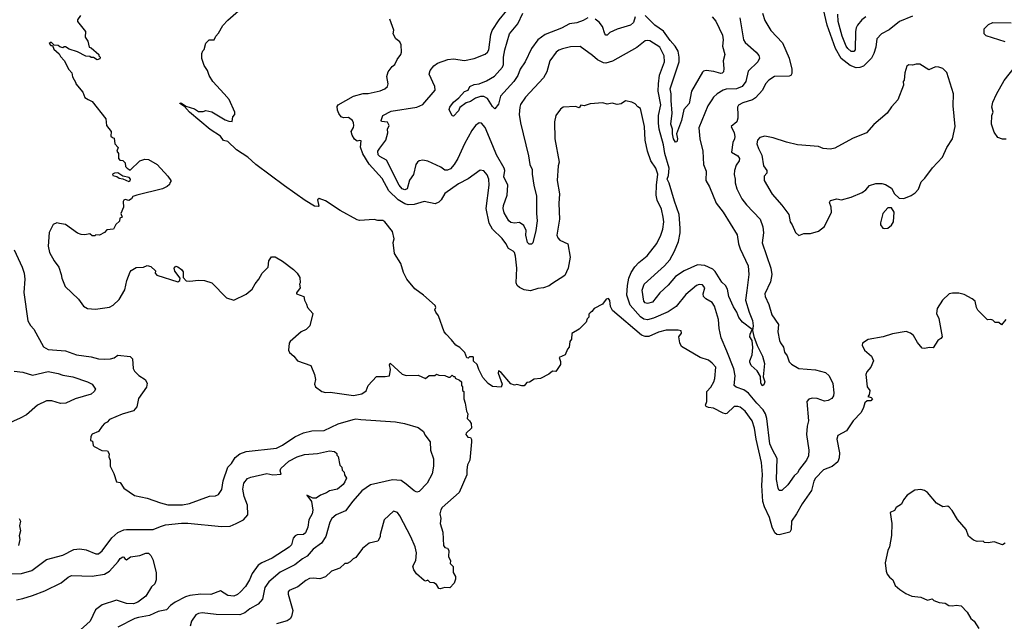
# Model space of a CAD drawing. Extents: x 1678431 to 1860718, y 384618 to 522882.
# Tile 101 of 256: x 1771810 to 1779879, y 412374 to 417301. Entities that reach past the tile are written whole.
import ezdxf

# ---------------------------------------------------------------- set-up
doc = ezdxf.new("R2010")
doc.units = 0

msp = doc.modelspace()

# ---------------------------------------------------------------- linework, layer by layer
at = {"layer": '0CON10XD'}
for points in [[(1776485, 414900), (1776475, 414890), (1776473.3, 414865), (1776459.3, 414850.7), (1776452.5, 414825), (1776395, 414767.5), (1776335, 414730), (1776332.5, 414685), (1776317.5, 414665), (1776311.7, 414618.3), (1776298.3, 414601.7), (1776280, 414555), (1776230, 414535), (1776241.7, 414501.7), (1776241.7, 414478.3), (1776205, 414420), (1776175, 414422.5), (1776145, 414397.5), (1776077, 414363), (1776025, 414357.5), (1775987, 414333), (1775965, 414330), (1775945, 414302.5), (1775925, 414302.5), (1775885, 414312.5), (1775865, 414307.5), (1775835, 414319.2), (1775755, 414412.9), (1775734.1, 414425.9), (1775730, 414405), (1775763.3, 414315), (1775755, 414292.5), (1775685, 414297.5), (1775650.5, 414320.5), (1775605, 414370), (1775572.5, 414435), (1775558.3, 414478.3), (1775530, 414505), (1775530, 414535), (1775525, 414540), (1775495, 414540), (1775485, 414530), (1775475, 414532.5), (1775457.5, 414575), (1775416.4, 414616.4), (1775384.1, 414634.1), (1775349.5, 414679.5), (1775303.8, 414725), (1775290, 414745), (1775242.5, 414875), (1775220, 414905), (1775213.3, 414925), (1775220, 414945), (1775215, 414960), (1775120, 415045), (1775047, 415097), (1774982.5, 415175), (1774955, 415230), (1774934.2, 415305), (1774881.2, 415385), (1774870, 415475), (1774880, 415505), (1774866, 415565), (1774801.2, 415645), (1774785, 415656.2), (1774746.4, 415656.4), (1774715, 415664), (1774595, 415656.7), (1774575, 415661.2), (1774437.2, 415737.2), (1774315, 415818), (1774265, 415837.5), (1774250, 415825), (1774262.5, 415775), (1774255, 415770), (1774227.5, 415775), (1774150.3, 415820.3), (1773979.8, 415939.8), (1773745.5, 416115.5), (1773678.8, 416175), (1773586.3, 416236.3), (1773515, 416302.5), (1773480.7, 416310.7), (1773455, 416347.5), (1773370.6, 416400.6), (1773202, 416545), (1773160, 416590), (1773122.5, 416615), (1773125, 416620), (1773135, 416617.5), (1773172.5, 416592.5), (1773241.7, 416571.7), (1773275, 416550), (1773315, 416550), (1773335, 416557.5), (1773385, 416547.1), (1773495, 416481.4), (1773525, 416470), (1773552.5, 416467.5), (1773557.5, 416505), (1773572.5, 416525), (1773573.3, 416545), (1773526.1, 416646.1), (1773485, 416693.3), (1773392.5, 416795), (1773362.5, 416845), (1773350, 416885), (1773322.5, 416925), (1773303.9, 416983.9), (1773302.5, 417025), (1773310, 417045), (1773322.5, 417057.5), (1773335, 417110), (1773363, 417137), (1773403, 417137), (1773417.5, 417165), (1773440.7, 417189.3), (1773475, 417253.3), (1773515, 417296.7), (1773625, 417392.5)], [(1777711.1, 417315), (1777740.5, 417135), (1777754, 417114), (1777844.6, 417034.6), (1777866.4, 417006.4), (1777871.4, 416985), (1777857.8, 416955), (1777780, 416880), (1777759.2, 416795), (1777730, 416755), (1777685, 416735.3), (1777598.8, 416731.2), (1777575.3, 416724.7), (1777525.5, 416694.5), (1777494.7, 416665.3), (1777482.2, 416645), (1777450, 416595), (1777374.4, 416415), (1777383.5, 416325), (1777407.3, 416225), (1777414.6, 416114.6), (1777435, 416060), (1777432.5, 415985), (1777461.7, 415931.7), (1777518.8, 415798.8), (1777574, 415724), (1777689.2, 415539.2), (1777701.5, 415465), (1777714.4, 415425), (1777778.8, 415285), (1777786.2, 415215), (1777768, 415082), (1777757.5, 415005), (1777787.7, 414905), (1777816.2, 414836.2), (1777820.4, 414795), (1777815.5, 414755), (1777826.9, 414706.9), (1777852.7, 414632.7), (1777897.1, 414545), (1777914, 414485), (1777902.5, 414375), (1777916.7, 414335), (1777908.3, 414311.7), (1777895, 414303.3), (1777882.3, 414327.7), (1777879.5, 414379.5), (1777853.9, 414423.9), (1777805, 414470), (1777794.3, 414495), (1777793.2, 414506.8), (1777811.2, 414555), (1777817.5, 414615), (1777812.7, 414672.7), (1777794.2, 414705), (1777795.6, 414725), (1777812.5, 414762.5), (1777734.2, 414825), (1777703, 414863), (1777687.8, 414905), (1777658.5, 414948.5), (1777620.9, 415035), (1777610.4, 415095), (1777595, 415124.3), (1777565, 415152.2), (1777508.7, 415238.7), (1777488.9, 415258.9), (1777425, 415289.1), (1777365, 415292.5), (1777256.1, 415243.9), (1777185, 415196.8), (1777125, 415127.9), (1777055.3, 415064.7), (1776995, 414988.9), (1776955, 414977.5), (1776935, 414983.3), (1776923.5, 414995), (1776910.5, 415085), (1776927.5, 415135), (1777095, 415284.4), (1777138.2, 415335), (1777176.9, 415405), (1777208.5, 415485), (1777221.3, 415555), (1777223.8, 415595), (1777214.7, 415705), (1777174.7, 415815), (1777132.2, 415962.2), (1777115.8, 415995), (1777127.3, 416025), (1777131.9, 416085), (1777096.6, 416205), (1777087.1, 416275), (1777051.6, 416405), (1777044.7, 416454.7), (1777045.3, 416515), (1777064.8, 416605), (1777042.4, 416715), (1777045.3, 416775.3), (1777054.3, 416845.7), (1777095, 416956.7), (1777092.7, 417005), (1777054.5, 417075), (1776975, 417127.1), (1776955, 417131.4), (1776935, 417126.9), (1776866.5, 417073.5), (1776668.1, 416961.9), (1776614.4, 416945.6), (1776595, 416947.8), (1776545, 416971.1), (1776505, 417007.8), (1776401.7, 417081.7), (1776325, 417077.8), (1776257, 417063), (1776227.8, 417052.2), (1776205.8, 417035), (1776154.6, 416965.4), (1776130, 416875), (1776101.5, 416825), (1775954.7, 416665.3), (1775915, 416606), (1775907.5, 416585), (1775903.3, 416525), (1775914.5, 416455), (1775978.8, 416185), (1775990, 416115), (1776008.9, 416075), (1776009.1, 416035), (1776023.1, 415945), (1776044.5, 415855), (1776044.5, 415715), (1776050.4, 415655), (1776040, 415575), (1776015.5, 415474.5), (1776005, 415462.5), (1775985, 415461.9), (1775970.9, 415475), (1775959.1, 415535), (1775960.5, 415575), (1775940.6, 415615), (1775905, 415639.4), (1775865, 415634.4), (1775835, 415638.9), (1775817.8, 415655), (1775779.8, 415719.8), (1775772.1, 415755), (1775775, 415780), (1775805.5, 415865), (1775809.6, 415945), (1775777.2, 416015), (1775785.3, 416064.7), (1775779.7, 416085), (1775718.2, 416195), (1775686.6, 416266.6), (1775625, 416418), (1775595, 416454.2), (1775575, 416456), (1775545, 416434.2), (1775515, 416392.5), (1775455, 416284.2), (1775400, 416165), (1775370.4, 416115), (1775340, 416080), (1775315, 416068.4), (1775295, 416070), (1775262, 416092), (1775155, 416142.7), (1775115, 416149.5), (1775085, 416144.4), (1775069.2, 416135), (1775057.1, 416115), (1775036.6, 416033.4), (1775004.6, 415985.4), (1774985, 415916), (1774965, 415906.9), (1774945, 415915.5), (1774920.4, 415945), (1774815, 416149.2), (1774760.9, 416180.9), (1774747.7, 416195), (1774746.1, 416225), (1774761.5, 416248.5), (1774809.6, 416315), (1774827.1, 416375), (1774824.2, 416405), (1774836.9, 416435), (1774825, 416461.2), (1774775, 416467.5), (1774771.2, 416475), (1774786.2, 416515), (1774855, 416551.5), (1775065, 416585.5), (1775115, 416605.7), (1775215.4, 416725), (1775210.9, 416755), (1775166.2, 416855), (1775173.6, 416885), (1775205, 416923.3), (1775235, 416943.6), (1775317.5, 416975), (1775365, 416979.1), (1775455, 416965.5), (1775535, 416982.5), (1775625, 417017.8), (1775645, 417034.4), (1775655.8, 417054.2), (1775670.7, 417179.3), (1775683, 417213), (1775739.3, 417300.7), (1775802.9, 417375)], [(1779125, 417330), (1779018.6, 417285), (1778935, 417219.1), (1778872.9, 417185), (1778832.9, 417145), (1778825, 417076.7), (1778810, 417025), (1778789.5, 416985), (1778725, 416919.3), (1778695, 416909.3), (1778665, 416907.5), (1778614.9, 416924.9), (1778542.9, 416982.9), (1778494.7, 417065), (1778426.9, 417255), (1778396.4, 417385)], [(1772310, 417335), (1772285, 417300), (1772283.3, 417285), (1772350, 417205), (1772348.3, 417158.3), (1772367.5, 417125), (1772380, 417075), (1772395, 417070), (1772460, 417015), (1772460, 417005), (1772470, 416995), (1772468.3, 416981.7), (1772445, 416972.5), (1772415, 416990), (1772395, 416990), (1772385, 417000), (1772353, 417003), (1772285, 417037.5), (1772215, 417060), (1772185, 417080), (1772175, 417080), (1772165, 417070), (1772138.3, 417078.3), (1772125, 417090), (1772092.5, 417092.5), (1772067, 417117), (1772052.5, 417105), (1772065, 417090), (1772078.3, 417088.3), (1772090.7, 417060.7), (1772135, 417020), (1772145, 417000), (1772176.1, 416966.1), (1772213, 416893), (1772237, 416867), (1772243, 416833), (1772270, 416785), (1772270, 416775), (1772327, 416707), (1772343.6, 416663.6), (1772371.7, 416648.3), (1772405, 416630), (1772515, 416490), (1772522.5, 416435), (1772560, 416385), (1772558.3, 416348.3), (1772570, 416335), (1772585, 416330), (1772590, 416285), (1772617.5, 416255), (1772607.5, 416225), (1772620, 416205), (1772620, 416165), (1772631.7, 416151.7), (1772656.7, 416146.7), (1772675, 416130), (1772678.3, 416098.3), (1772690, 416085), (1772715, 416070), (1772795.9, 416144.1), (1772835, 416158), (1772865, 416156), (1772936.7, 416115), (1773025, 416020), (1773050, 415985), (1773050, 415975), (1773040, 415965), (1773038.3, 415951.7), (1773020, 415935), (1772980, 415915), (1772770, 415865), (1772737.5, 415852.5), (1772726.4, 415833.6), (1772705, 415820), (1772675, 415827.5), (1772665, 415822.5), (1772657, 415813), (1772660, 415765), (1772640, 415715), (1772650, 415685), (1772630, 415675), (1772628.3, 415651.7), (1772597.5, 415625), (1772580, 415585), (1772525, 415580), (1772505, 415557.5), (1772465, 415537.5), (1772435, 415540), (1772425, 415530), (1772405, 415530), (1772385, 415547.5), (1772345, 415540), (1772315, 415542.5), (1772285, 415552.5), (1772185, 415623.8), (1772137, 415633)], [(1776172.1, 415137.9), (1776148.9, 415121.1), (1776103.3, 415105), (1776055, 415098.5), (1775995, 415080), (1775945, 415088.1), (1775905, 415106.7), (1775885.5, 415125), (1775879.1, 415145), (1775883.2, 415265), (1775873.3, 415365), (1775865, 415394), (1775855, 415405.8), (1775815, 415426), (1775795, 415468), (1775765, 415509.2), (1775685, 415584.5), (1775658.2, 415635), (1775632.3, 415755), (1775656.4, 415945), (1775653.5, 415995), (1775640.2, 416030.2), (1775615, 416062), (1775585, 416070), (1775485, 415998.9), (1775405, 415955.5), (1775295, 415878), (1775264.2, 415825), (1775245, 415807.5), (1775215, 415792.9), (1775125, 415812.2), (1775043.2, 415786.8), (1774995, 415784.7), (1774965, 415793.6), (1774912.5, 415825), (1774835, 415898.2), (1774781.4, 416001.4), (1774675, 416119), (1774621.6, 416201.6), (1774603.9, 416256.1), (1774608.3, 416308.3), (1774595, 416312.5), (1774575, 416306.2), (1774555, 416321.9), (1774533.8, 416355), (1774525.8, 416384.2), (1774545, 416417.5), (1774548, 416435), (1774547, 416457), (1774538, 416475), (1774505, 416498.8), (1774465, 416496), (1774445, 416505.6), (1774425, 416531.4), (1774415, 416560), (1774411.3, 416588.7), (1774418.8, 416605), (1774545, 416674.4), (1774625.6, 416695.6), (1774665, 416697.5), (1774765, 416717.1), (1774803.3, 416735), (1774825, 416753.3), (1774830, 416775), (1774820, 416835), (1774830, 416875), (1774861.7, 416918.3), (1774883.3, 416935), (1774902.5, 416975), (1774933.3, 417015), (1774940, 417035), (1774937.5, 417095), (1774925, 417120), (1774892.5, 417145), (1774870, 417185), (1774876.7, 417215), (1774842.5, 417305)], [(1776465, 417317.3), (1776427.1, 417295), (1776375, 417276.2), (1776315, 417266.8), (1776249, 417231), (1776115, 417178.9), (1776056.5, 417135), (1776005.5, 417065), (1775953.3, 416956.7), (1775911.8, 416895), (1775892.5, 416845), (1775858.5, 416795), (1775751.1, 416675), (1775735, 416608.8), (1775705, 416571.2), (1775685, 416588.8), (1775645, 416655.7), (1775615, 416672.2), (1775586.8, 416673.2), (1775545, 416657.5), (1775505, 416630), (1775469.1, 416620.9), (1775417.5, 416582.5), (1775405, 416553.8), (1775365, 416510), (1775353, 416513), (1775329.2, 416565), (1775335.8, 416585), (1775366.2, 416625), (1775409.7, 416660.3), (1775456.2, 416713.8), (1775485, 416722.5), (1775500, 416755), (1775535, 416768.9), (1775575, 416775.6), (1775635, 416798.9), (1775701.4, 416838.6), (1775767, 416913), (1775775.5, 416935), (1775775.3, 416995), (1775785.3, 417055), (1775824.7, 417185), (1775893.2, 417266.8), (1775932.2, 417355)], [(1777897.3, 417355), (1777917.1, 417295), (1777965, 417212), (1778060.6, 417110.6), (1778115, 416986.7), (1778138.1, 416895), (1778138.6, 416861.4), (1778130, 416845), (1778115, 416838), (1777995, 416835.7), (1777948.8, 416805), (1777921.2, 416775), (1777897.1, 416725), (1777839.2, 416660.8), (1777814.7, 416645.3), (1777735, 416620.4), (1777699.2, 416600.8), (1777692.7, 416585), (1777695, 416522.5), (1777695.7, 416495), (1777685.7, 416465), (1777641.2, 416425), (1777664.4, 416375), (1777670.6, 416345), (1777668.6, 416325), (1777654.4, 416295.6), (1777642.2, 416215), (1777693.8, 416185), (1777710, 416165), (1777705.8, 416145), (1777681.2, 416108.8), (1777667.3, 416065), (1777664.5, 416034.5), (1777674.4, 415995), (1777673.3, 415965), (1777687.8, 415915), (1777728.6, 415835), (1777765, 415785.8), (1777876.9, 415666.9), (1777900.6, 415605), (1777905.6, 415555), (1777895.7, 415474.3), (1777965.4, 415265.4), (1777973.1, 415215), (1777962.2, 415155), (1777917.5, 415055), (1777917.8, 415035), (1777947.9, 414967.9), (1777973.5, 414885), (1778027.8, 414805), (1778022.5, 414745), (1778036.4, 414675), (1778044.1, 414654.1), (1778069.4, 414619.4), (1778078, 414578), (1778099.2, 414549.2), (1778115, 414500), (1778135, 414481.1), (1778195, 414445.6), (1778332.6, 414432.6), (1778412.4, 414412.4), (1778444.3, 414385), (1778472.8, 414322.8), (1778481.9, 414245), (1778478.3, 414221.7), (1778465, 414199.2), (1778435, 414182.9), (1778405, 414178.1), (1778345, 414197.8), (1778305, 414201.4), (1778277.9, 414192.1), (1778261.2, 414175), (1778273.5, 414015), (1778263, 413973), (1778257.5, 413905), (1778278.1, 413775), (1778275, 413730), (1778257.5, 413695), (1778200.4, 413619.6), (1778185, 413589.4), (1778156.5, 413565), (1778105, 413492.5), (1778055, 413444.2), (1778035, 413446.2), (1778024.4, 413465), (1778011.8, 413535), (1778018, 413708), (1777977.9, 413777.9), (1777958.1, 413828.1), (1777932.5, 414035), (1777923, 414073), (1777903.9, 414105), (1777850.1, 414160.1), (1777783.1, 414243.1), (1777745, 414268.7), (1777681.6, 414291.6), (1777665, 414304), (1777672.3, 414385), (1777663, 414443), (1777604.5, 414585.5), (1777558.6, 414695), (1777542.2, 414772.2), (1777537.3, 414845), (1777503.1, 414955), (1777485, 414984.4), (1777433.1, 415015), (1777414.5, 415035), (1777411.5, 415055), (1777424.4, 415105), (1777405, 415129.4), (1777378.9, 415131.1), (1777355, 415124.2), (1777269.4, 415050.6), (1777188.9, 414951.1), (1777122.8, 414907.2), (1777005, 414857.6), (1776955, 414844.1), (1776925, 414848.2), (1776897.5, 414867.5), (1776811.9, 414961.9), (1776784.7, 415045), (1776790.3, 415125), (1776801.5, 415185), (1776820.5, 415229.5), (1776851.9, 415278.1), (1776885, 415313.3), (1776952.2, 415367.8), (1777031.2, 415468.8), (1777064.6, 415535), (1777079.6, 415585), (1777089.1, 415645), (1777083.4, 415685), (1777068.3, 415748.3), (1777034, 415824), (1777025.9, 415864.1), (1777027.5, 415945), (1777040, 416035), (1777023.8, 416083.8), (1776981.1, 416145), (1776955.4, 416225), (1776936.9, 416315), (1776929.3, 416425), (1776896.7, 416575), (1776875, 416587.5), (1776855, 416612.5), (1776826.4, 416626.4), (1776775, 416636.7), (1776738, 416612), (1776705, 416606.7), (1776665, 416617.5), (1776625, 416610), (1776589.3, 416620.7), (1776485, 416612.5), (1776435, 416596.7), (1776408.3, 416601.7), (1776395, 416580), (1776365, 416590), (1776265, 416583.3), (1776240.7, 416569.3), (1776203.3, 416515), (1776192.5, 416465), (1776196.7, 416325), (1776232, 416135), (1776222, 416105), (1776214.3, 415985), (1776233.5, 415875), (1776228.9, 415795), (1776233.2, 415666.8), (1776212.5, 415535), (1776219.4, 415515), (1776237.5, 415495), (1776301.2, 415465), (1776320, 415355), (1776303.8, 415265), (1776276.2, 415205), (1776172.1, 415137.9)], [(1776854.6, 417325.4), (1776841.2, 417278.8), (1776815.8, 417255), (1776705, 417223.3), (1776646.7, 417195), (1776625, 417174.3), (1776614.4, 417174.4), (1776606.2, 417185), (1776585.5, 417245.5), (1776559.8, 417279.8), (1776525, 417304.4)], [(1777483.8, 417323.8), (1777515, 417288), (1777568.2, 417175), (1777573.5, 417135), (1777569.5, 417085), (1777588.6, 417015), (1777574.2, 416965), (1777580.7, 416900.7), (1777577.3, 416875), (1777567.1, 416862.9), (1777555, 416860), (1777497.9, 416877.9), (1777435, 416885.6), (1777415, 416880), (1777405, 416870), (1777314.4, 416715), (1777295.4, 416615), (1777252.7, 416565), (1777233.6, 416475), (1777193.2, 416366.8), (1777199.5, 416325), (1777195, 416300), (1777185, 416298), (1777168.2, 416325), (1777158.5, 416365), (1777158.5, 416405), (1777147.3, 416445), (1777157.8, 416535), (1777148.3, 416638.3), (1777147.9, 416695), (1777139.4, 416735), (1777213.1, 416955), (1777213.6, 416995), (1777205, 417042), (1777181.3, 417085), (1777140.3, 417130.3), (1777086.4, 417206.4), (1777015.4, 417255), (1776935, 417334.5)], [(1778744.7, 417325.3), (1778710.5, 417299.5), (1778675.2, 417254.8), (1778664.1, 417235), (1778658.8, 417205), (1778655.4, 417054.6), (1778645, 417039.2), (1778625, 417041.5), (1778595.4, 417065), (1778583.2, 417085), (1778548.7, 417165), (1778516.5, 417285), (1778515.2, 417345)], [(1779885, 417118.8), (1779729.5, 417169.5), (1779713.8, 417185), (1779713, 417227), (1779747.7, 417262.3), (1779785, 417278), (1779935, 417274.2)], [(1778195, 415532.5), (1778235, 415550), (1778289.3, 415550.7), (1778355, 415570), (1778405, 415607.5), (1778463.3, 415725), (1778460, 415765), (1778447.5, 415805), (1778455, 415820), (1778505, 415833.3), (1778545, 415826.7), (1778625, 415846.7), (1778713.6, 415886.4), (1778745, 415906.7), (1778775, 415943.3), (1778825, 415960), (1778875, 415960), (1778905, 415952.5), (1778955, 415920), (1778980, 415875), (1779018.3, 415838.3), (1779055, 415837.5), (1779115, 415860), (1779147.7, 415882.3), (1779176.1, 415913.9), (1779197, 415973), (1779227.3, 416002.7), (1779290.9, 416089.1), (1779372, 416175), (1779408, 416255), (1779454, 416325), (1779476, 416425), (1779460, 416595), (1779463.3, 416695), (1779407.9, 416867.9), (1779375, 416902.5), (1779343, 416913), (1779315, 416913.8), (1779259.3, 416889.3), (1779185, 416937.5), (1779155, 416937.5), (1779125, 416927.5), (1779095, 416932.5), (1779080.5, 416919.5), (1779062.5, 416865), (1779057.5, 416805), (1779050, 416795), (1779052.5, 416765), (1779006.7, 416645), (1778953.6, 416586.4), (1778920, 416535), (1778808.3, 416441.7), (1778750, 416375), (1778635, 416328.6), (1778490.3, 416249.7), (1778455, 416240), (1778395, 416247.1), (1778355, 416261.9), (1778185, 416277.1), (1778095, 416298.1), (1777985, 416334.4), (1777915, 416347.5), (1777875, 416336.7), (1777856.1, 416313.9), (1777852, 416285), (1777864.3, 416245), (1777891.4, 416191.4), (1777906.2, 416105), (1777933.3, 416065), (1777933.3, 416045), (1777910, 416020), (1777911.2, 415985), (1777975, 415872), (1778055, 415782.5), (1778112.9, 415705), (1778124.3, 415645), (1778141.3, 415621.3), (1778167.7, 415557.7), (1778195, 415532.5)], [(1779895, 416322.5), (1779865, 416323.3), (1779825, 416337.5), (1779795, 416380), (1779774.5, 416445), (1779777.1, 416515), (1779786.9, 416545), (1779777.5, 416585), (1779785.5, 416625), (1779815, 416690), (1779878.2, 416801.8), (1779968.9, 416921.1)], [(1772705, 415976.7), (1772715, 415982.5), (1772718, 415995), (1772708.3, 416008.3), (1772655, 416020), (1772615, 416046.2), (1772586, 416044), (1772570, 416035), (1772572.5, 416025), (1772605.7, 416015.7), (1772625, 416002), (1772655, 415997.5), (1772705, 415976.7)], [(1778895, 415590), (1778925, 415593.3), (1778955, 415617.5), (1778970, 415645), (1778976.7, 415725), (1778955, 415760), (1778925, 415760), (1778882.5, 415715), (1778863.6, 415636.4), (1778865, 415620), (1778882.5, 415595), (1778895, 415590)], [(1772137, 415633), (1772113.6, 415636.4), (1772085, 415622.5), (1772051.7, 415558.3), (1772044.3, 415445), (1772055.7, 415395), (1772094.2, 415325), (1772130, 415275), (1772151.4, 415215), (1772154.4, 415185), (1772184.2, 415115), (1772292.7, 415012.7), (1772333.3, 414955), (1772365, 414936.2), (1772430.7, 414929.3), (1772545, 414946.7), (1772575.9, 414964.1), (1772625, 415010), (1772671.2, 415088.8), (1772688, 415165), (1772716.7, 415235), (1772725, 415247.5), (1772765, 415272.5), (1772825, 415273.3), (1772855, 415286.7), (1772885, 415280), (1772922.5, 415245), (1772921.2, 415225), (1772935, 415208), (1773105, 415153.8), (1773123.3, 415165), (1773126.7, 415185), (1773081.7, 415241.7), (1773076.1, 415265), (1773088.9, 415281.1), (1773105, 415278.3), (1773137.5, 415255), (1773149.7, 415235), (1773150, 415190), (1773175, 415162), (1773205, 415158.8), (1773275, 415168.8), (1773325, 415166.2), (1773385, 415146.7), (1773505, 415022.5), (1773565, 415003.3), (1773666.1, 415053.9), (1773716.7, 415095), (1773741.2, 415138.8), (1773771.2, 415175), (1773796.2, 415225), (1773846.1, 415273.9), (1773853.3, 415325), (1773875, 415360), (1773905, 415358), (1773965, 415324.2), (1774055, 415254.2), (1774083.8, 415225), (1774105, 415190), (1774107.5, 415145), (1774102.5, 415135), (1774107.5, 415105), (1774080, 415065), (1774080, 415055), (1774140, 415035), (1774143, 415003), (1774161.7, 414971.7), (1774167.5, 414945), (1774212.5, 414895), (1774186.7, 414795), (1774157.5, 414765), (1774117.5, 414745), (1774027.5, 414665), (1774018.3, 414651.7), (1774013.6, 414593.6), (1774022.5, 414575), (1774056.4, 414546.4), (1774086.4, 414506.4), (1774195, 414470), (1774227.5, 414395), (1774233.3, 414355), (1774227.5, 414315), (1774233.8, 414293.8), (1774285, 414256.7), (1774315, 414246.7), (1774355, 414251.2), (1774545, 414224), (1774613.6, 414236.4), (1774649.3, 414260.7), (1774666.7, 414305), (1774735, 414380), (1774805, 414377.5), (1774840, 414385), (1774848, 414435), (1774841.2, 414475), (1774845, 414486.7), (1774945, 414397.5), (1774978.3, 414388.3), (1775075, 414390), (1775135, 414363.3), (1775165, 414386.7), (1775211.7, 414388.3), (1775225, 414397.5), (1775245, 414390), (1775295, 414387.5), (1775325, 414372.5), (1775337, 414373), (1775355, 414390), (1775365, 414380), (1775375, 414380), (1775380, 414365), (1775415, 414350), (1775430, 414335), (1775430, 414305), (1775440, 414295), (1775440, 414265), (1775450, 414255), (1775450, 414195), (1775461.7, 414161.7), (1775472.5, 414095), (1775483, 414073), (1775477.5, 414035), (1775496.4, 414016.4), (1775510, 413995), (1775512.5, 413955), (1775470, 413915), (1775467.5, 413905), (1775483, 413883), (1775505, 413880), (1775513, 413863), (1775513.3, 413843.3), (1775498, 413695), (1775481.2, 413655), (1775473.8, 413615), (1775475.7, 413574.3), (1775412.1, 413427.9), (1775273.3, 413305), (1775262.3, 413287.7), (1775254.5, 413255.5), (1775260.8, 413215), (1775256.1, 413176.1), (1775278, 413105), (1775284, 412994), (1775295, 412977.5), (1775315, 412972.5), (1775326, 412955), (1775323.3, 412905), (1775339.3, 412869.3), (1775338.3, 412848.3), (1775361.7, 412821.7), (1775363.6, 412773.6), (1775381.7, 412741.7), (1775381.7, 412718.3), (1775370, 412685), (1775335, 412647.5), (1775295, 412651.2), (1775255, 412640), (1775243.6, 412643.6), (1775226.4, 412676.4), (1775205, 412690), (1775173, 412693), (1775155, 412710), (1775135, 412702.5), (1775125, 412707.5), (1775062.3, 412762.3), (1775040, 412795), (1775032.5, 412825), (1775057, 412873), (1775062.5, 412935), (1775050, 412985), (1775015.6, 413065), (1774925, 413238.8), (1774905, 413263.8), (1774873, 413277), (1774796.7, 413205), (1774763.3, 413085), (1774763.3, 413065), (1774745, 413030), (1774675, 413013.3), (1774620.3, 412969.7), (1774565, 412897.5), (1774542.5, 412885), (1774519.3, 412860.7), (1774495, 412847.5), (1774475, 412847.5), (1774435, 412810), (1774365, 412783.3), (1774315, 412738.8), (1774268.8, 412721.2), (1774215, 412726.9), (1774185, 412723.3), (1774155, 412708.5), (1774088.6, 412655), (1774017.5, 412625), (1774010.6, 412615), (1774011.1, 412595), (1774047.3, 412462.7), (1774037, 412413), (1774026.2, 412395), (1774000.9, 412379.1), (1773915, 412353.1)], [(1771765.8, 415415), (1771831.1, 415275), (1771847.8, 415225), (1771852.5, 415175), (1771845.7, 415065.7), (1771875.9, 414835.9), (1771897.7, 414797.7), (1771925, 414766.7), (1772005, 414621.2), (1772045, 414600.6), (1772185, 414590), (1772275.7, 414555.7), (1772395, 414540), (1772455, 414524.4), (1772505, 414519.5), (1772555, 414523.1), (1772585, 414532.9), (1772615, 414552.9), (1772715, 414544), (1772734.3, 414524.3), (1772741.4, 414445), (1772751.3, 414421.3), (1772786.6, 414386.6), (1772838.8, 414355), (1772856.2, 414325), (1772848.3, 414291.7), (1772785, 414197.5), (1772769.5, 414130.5), (1772741.7, 414098.3), (1772649.5, 414070.5), (1772545, 414027.5), (1772527.5, 414005), (1772505, 413993.3), (1772485, 413972.5), (1772455, 413927.5), (1772403.6, 413906.4), (1772393, 413887), (1772390, 413855), (1772408.3, 413848.3), (1772413, 413813), (1772420, 413805), (1772483.6, 413773.6), (1772529.3, 413769.3), (1772542.5, 413745), (1772540.7, 413720.7), (1772552.5, 413695), (1772552.5, 413645), (1772582.5, 413585), (1772602.5, 413515), (1772635, 413510), (1772665, 413463.3), (1772752.5, 413405), (1772855, 413381.2), (1772963.2, 413343.2), (1773025, 413328.9), (1773145, 413328.5), (1773200.9, 413339.1), (1773365, 413399.2), (1773415, 413401.2), (1773438.3, 413411.7), (1773465.5, 413454.5), (1773477.8, 413525), (1773517.1, 413635), (1773545, 413666), (1773575.8, 413715), (1773615.5, 413744.5), (1773665, 413764.3), (1773915, 413791.1), (1773965, 413817.8), (1774064.3, 413885), (1774135, 413916.4), (1774205, 413933.3), (1774305, 413936.9), (1774419.7, 413990.3), (1774542.6, 414027.4), (1774565, 414031.2), (1774606, 414026), (1774888.8, 414008.8), (1774964.5, 413994.5), (1775075, 413962), (1775118.3, 413928.3), (1775131.2, 413901.2), (1775174.3, 413845), (1775175.8, 413775), (1775201.1, 413705), (1775201.5, 413645), (1775189.1, 413580.9), (1775149.4, 413505), (1775085, 413436), (1775065, 413432), (1775042.4, 413442.4), (1774978.3, 413498.3), (1774935.8, 413525.8), (1774865, 413531.8), (1774685, 413492.7), (1774615, 413441.9), (1774541.5, 413358.5), (1774480.2, 413279.8), (1774403, 413247), (1774367.1, 413215), (1774350.6, 413185), (1774320.3, 413069.7), (1774284.4, 413015), (1774215, 412965.6), (1774165, 412906.5), (1774126.9, 412885), (1774065, 412836.9), (1773943.8, 412776.2), (1773851.7, 412698.3), (1773818.5, 412651.5), (1773798.9, 412555), (1773764.3, 412515), (1773695, 412475.6), (1773655, 412443.3), (1773615, 412426.4), (1773420.6, 412430.6), (1773305, 412443.1), (1773275, 412438.6), (1773253.7, 412426.3), (1773217.1, 412375), (1773208.1, 412335)], [(1779890, 414845), (1779855, 414802.5), (1779835, 414820), (1779805, 414820), (1779785, 414840), (1779767, 414847), (1779741.7, 414841.7), (1779661.7, 414921.7), (1779650, 414945), (1779640, 414995), (1779616.1, 415016.1), (1779549.5, 415049.5), (1779505, 415061.2), (1779455, 415061.2), (1779427.5, 415055), (1779372.5, 415005), (1779327.5, 414935), (1779323.6, 414893.6), (1779342.5, 414855), (1779368.8, 414705), (1779359.5, 414690.5), (1779335, 414672.5), (1779295, 414613.3), (1779265, 414616.7), (1779225, 414607.5), (1779205, 414610), (1779167, 414657), (1779133.3, 414715), (1779110, 414735), (1779075, 414747.1), (1778962.1, 414727.9), (1778885, 414702.9), (1778762.5, 414682.5), (1778717, 414653), (1778713.3, 414635), (1778733.3, 414595), (1778791.2, 414545), (1778805.9, 414505.9), (1778784.2, 414455.8), (1778752.7, 414417.3), (1778744.4, 414395), (1778754, 414295), (1778776.7, 414265), (1778771.7, 414228.3), (1778760, 414215), (1778787, 414207), (1778797.5, 414195), (1778785, 414180), (1778755, 414180), (1778737, 414163), (1778725.9, 414124.1), (1778705.7, 414085), (1778640.8, 414015), (1778586, 413935), (1778513.8, 413895), (1778505.7, 413865), (1778528.5, 413755), (1778526.4, 413713.6), (1778515, 413681.2), (1778468.3, 413641.7), (1778397.5, 413615), (1778332.2, 413545), (1778317.8, 413522.2), (1778299.4, 413445), (1778223.3, 413335), (1778175, 413252.9), (1778135.5, 413195), (1778132, 413125), (1778121.2, 413105), (1778035, 413082.2), (1778015, 413085.6), (1777999.1, 413099.1), (1777975.5, 413145), (1777953.3, 413223.3), (1777912.2, 413312.2), (1777899.1, 413355), (1777890.4, 413485), (1777896.6, 413575), (1777887.7, 413675), (1777845.3, 413865), (1777831.2, 413955), (1777812.7, 414015), (1777755.6, 414095), (1777715, 414126.7), (1777695, 414134.4), (1777665, 414132.9), (1777605, 414076.2), (1777595, 414073.8), (1777575, 414078), (1777495, 414120.6), (1777455.7, 414125.7), (1777434.2, 414134.2), (1777430, 414145), (1777440.5, 414175), (1777441.5, 414255), (1777475, 414292), (1777498.5, 414335), (1777506.9, 414363.1), (1777514.5, 414455), (1777485, 414488.8), (1777455, 414511.8), (1777385.2, 414535.2), (1777234.2, 414625), (1777218.6, 414655), (1777212.9, 414705), (1777233.8, 414735), (1777232, 414752), (1777207.3, 414757.3), (1777107.8, 414757.8), (1777045, 414741.1), (1776965, 414706.5), (1776935, 414707.3), (1776905, 414717.5), (1776668.9, 414918.9), (1776651.2, 414951.2), (1776645, 415000), (1776635, 415017.5), (1776615, 415012.5), (1776585, 414972.5), (1776517.5, 414935), (1776500, 414910), (1776485, 414900)], [(1771765, 414423.3), (1771835, 414413.6), (1771915, 414388.8), (1772045, 414418.5), (1772124.6, 414404.6), (1772165, 414390.4), (1772245.9, 414375.9), (1772365, 414335.6), (1772404, 414315), (1772432.5, 414275), (1772422, 414255), (1772396.2, 414235), (1772265.3, 414194.7), (1772189.8, 414160.2), (1772145, 414157.3), (1772075, 414178.5), (1772029.1, 414179.1), (1771955, 414144.4), (1771865, 414065.7), (1771813.6, 414036.4), (1771675, 413974.2)], [(1771735, 412764), (1771824.3, 412764.3), (1771910.9, 412789.1), (1772030.7, 412879.3), (1772165, 412914.5), (1772255, 412963.3), (1772303.6, 412966.4), (1772355, 412959.6), (1772435, 412927.3), (1772455, 412927.1), (1772485, 412951.1), (1772565, 413057.1), (1772615, 413100.5), (1772665, 413122.5), (1772685, 413127.1), (1772905, 413126.2), (1772965, 413149.1), (1773004.4, 413164.4), (1773135, 413178.2), (1773187.6, 413177.6), (1773465, 413149.5), (1773535, 413153.5), (1773585, 413173.8), (1773645, 413205.5), (1773680.9, 413245), (1773676.2, 413325), (1773650.7, 413395), (1773638, 413455), (1773647.9, 413505), (1773677.6, 413542.4), (1773705, 413555.5), (1773835, 413584.6), (1773885, 413573.5), (1773951.7, 413578.3), (1773944.2, 413605), (1773949.2, 413625), (1774015, 413685.7), (1774085, 413722.2), (1774145, 413740), (1774250.4, 413749.6), (1774348.9, 413768.9), (1774390, 413765), (1774408.3, 413748.3), (1774410, 413735), (1774420, 413725), (1774433, 413653), (1774450, 413635), (1774453, 413613), (1774470, 413595), (1774473, 413573), (1774487, 413547), (1774476, 413515), (1774462, 413495), (1774414.3, 413455), (1774348.5, 413441.5), (1774325, 413425.9), (1774275, 413406.9), (1774238.6, 413381.4), (1774212.4, 413382.4), (1774162.1, 413407.9), (1774200.5, 413355), (1774211.5, 413285), (1774206.8, 413255), (1774179.2, 413205), (1774170.4, 413145), (1774151.5, 413098.5), (1774134.7, 413085.3), (1774085, 413082.1), (1774067.5, 413075), (1774052.5, 413055), (1774038.7, 413001.3), (1774019.9, 412980.1), (1773879.7, 412890.3), (1773795, 412853.1), (1773765.8, 412834.2), (1773714.6, 412765), (1773694.1, 412714.1), (1773660.5, 412659.5), (1773620, 412615), (1773595, 412594), (1773565, 412579.7), (1773515, 412584.6), (1773455, 412624.4), (1773375.9, 412594.1), (1773295, 412597.1), (1773205, 412584.7), (1773170, 412575), (1773085, 412530.4), (1773045, 412502.5), (1773013.1, 412466.9), (1772945.6, 412455.6), (1772875, 412420.3), (1772783.5, 412406.5), (1772753.6, 412396.4), (1772615, 412325.7)], [(1779886.4, 413013.6), (1779865, 413000), (1779796.1, 413026.1), (1779745, 413017.5), (1779715, 413020), (1779705, 413030), (1779655, 413027.5), (1779625, 413037.5), (1779585, 413070), (1779567, 413127), (1779495, 413207.5), (1779452.3, 413282.3), (1779427.7, 413307.7), (1779415, 413317.5), (1779375, 413312.5), (1779322.7, 413342.7), (1779249.3, 413429.3), (1779225, 413446.2), (1779195, 413453.3), (1779145, 413446.7), (1779082.3, 413407.7), (1779051.7, 413368.3), (1779035, 413333.3), (1778993.6, 413306.4), (1778978.3, 413281.7), (1778943.8, 413266.2), (1778958, 413175), (1778954.1, 413075.9), (1778936.9, 412983.1), (1778924, 412955), (1778903.6, 412853.6), (1778910, 412785), (1778919.3, 412759.3), (1778937.5, 412735), (1778965, 412712.5), (1778985, 412667.5), (1779022.5, 412635), (1779071.7, 412601.7), (1779120.7, 412580.7), (1779195, 412571.2), (1779248.3, 412548.3), (1779287, 412557), (1779300, 412545), (1779345, 412527.5), (1779395, 412522.5), (1779423.6, 412503.6), (1779455, 412500), (1779485, 412507.5), (1779525, 412500), (1779575, 412447.5), (1779605, 412397.5), (1779632.5, 412375), (1779670, 412315)], [(1771807.5, 413215), (1771816.2, 413195), (1771810, 413155), (1771816.7, 413115), (1771807.5, 413075), (1771812.5, 413045), (1771800, 412995)], [(1771785, 412551.2), (1771835, 412561.2), (1771915, 412584.5), (1772015.3, 412624.7), (1772151.1, 412688.9), (1772207.5, 412735), (1772235, 412748.9), (1772405, 412742.9), (1772505, 412760), (1772546.9, 412785), (1772616.2, 412863.8), (1772635, 412888.6), (1772655, 412901.2), (1772665, 412900), (1772675, 412882.5), (1772685, 412877.5), (1772717.5, 412902.5), (1772795, 412912.2), (1772845, 412933.3), (1772865, 412931.1), (1772885, 412911.8), (1772900.8, 412880.8), (1772929, 412775), (1772927.4, 412712.6), (1772918.2, 412681.8), (1772890, 412655), (1772845, 412578.6), (1772778, 412532), (1772741.7, 412518.3), (1772685, 412519.7), (1772603.3, 412546.7), (1772485, 412507.8), (1772432.6, 412467.4), (1772386.7, 412375), (1772281.5, 412278.5)]]:
    msp.add_lwpolyline(points, dxfattribs=at)

doc.saveas('drawing.dxf')
